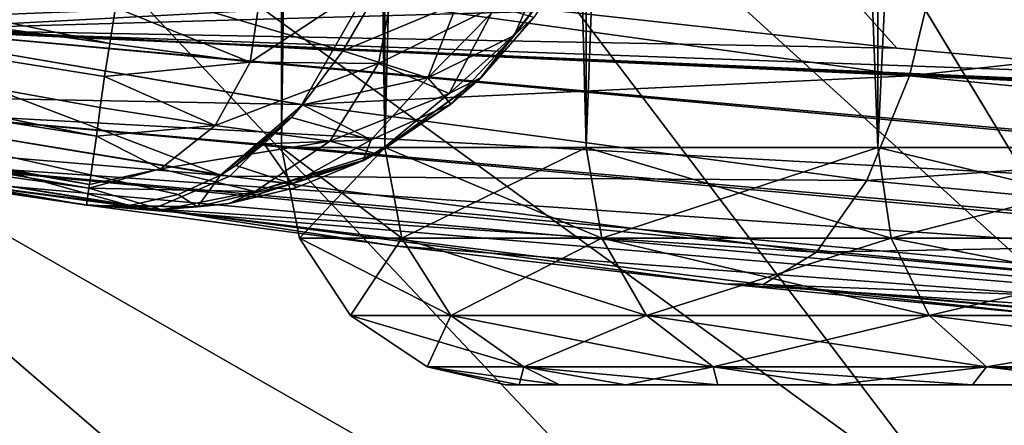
# Model space of a CAD drawing. Header units: metres. Extents: x -109 to 109, y -63 to 140.
# Tile 116 of 256: x -3.315 to -2.069, y -60.851 to -60.338. Entities that reach past the tile are written whole.
import ezdxf

# ---------------------------------------------------------------- set-up
doc = ezdxf.new("R2010")
doc.units = ezdxf.units.M
doc.layers.add('solid_502308_SW0001', color=7, linetype='CONTINUOUS')

msp = doc.modelspace()

# ---------------------------------------------------------------- linework, layer by layer
at = {"layer": 'solid_502308_SW0001'}
for points in [[(-2.983566, -60.5, 3.013585), (-2.983566, -50.599998, 3.013585), (-2.85317, -50.599998, 3.62705)], [(-2.853169, -60.5, 3.627051), (-2.983566, -60.5, 3.013585), (-2.85317, -50.599998, 3.62705)], [(-2.983566, -60.5, 2.386415), (-2.983566, -50.599998, 2.386415), (-2.983566, -50.599998, 3.013585)], [(-2.983566, -60.5, 3.013585), (-2.983566, -60.5, 2.386415), (-2.983566, -50.599998, 3.013585)], [(-2.853169, -60.5, 1.772949), (-2.85317, -50.599998, 1.772949), (-2.983566, -50.599998, 2.386415)], [(-2.983566, -60.5, 2.386415), (-2.853169, -60.5, 1.772949), (-2.983566, -50.599998, 2.386415)], [(-2.853169, -60.5, 3.627051), (-2.85317, -50.599998, 3.62705), (-2.598077, -50.599998, 4.199999)], [(-2.598076, -60.5, 1.2), (-2.598077, -50.599998, 1.200001), (-2.85317, -50.599998, 1.772949)], [(-2.853169, -60.5, 1.772949), (-2.598076, -60.5, 1.2), (-2.85317, -50.599998, 1.772949)], [(-2.598076, -60.5, 4.2), (-2.853169, -60.5, 3.627051), (-2.598077, -50.599998, 4.199999)], [(-2.598076, -60.5, 4.2), (-2.598077, -50.599998, 4.199999), (-2.229435, -50.599998, 4.707391)], [(-2.229434, -60.5, 0.692608), (-2.229435, -50.599998, 0.692609), (-2.598077, -50.599998, 1.200001)], [(-2.598076, -60.5, 1.2), (-2.229434, -60.5, 0.692608), (-2.598077, -50.599998, 1.200001)], [(-2.229434, -60.5, 4.707392), (-2.598076, -60.5, 4.2), (-2.229435, -50.599998, 4.707391)], [(-2.229434, -60.5, 4.707392), (-2.229435, -50.599998, 4.707391), (-1.763357, -50.599998, 5.12705)], [(-1.763356, -60.5, 0.272949), (-1.763357, -50.599998, 0.27295), (-2.229435, -50.599998, 0.692609)], [(-2.229434, -60.5, 0.692608), (-1.763356, -60.5, 0.272949), (-2.229435, -50.599998, 0.692609)], [(-1.763356, -60.5, 5.127051), (-2.229434, -60.5, 4.707392), (-1.763357, -50.599998, 5.12705)], [(-1.42153, -60.486435, -11.22037), (-2.320694, -59.218716, -11.798507), (-1.93555, -59.030293, -11.913515)], [(-1.42152, -60.486446, 11.120365), (-1.935551, -59.030308, 11.813507), (-2.320689, -59.218727, 11.698501)], [(-1.65689, -60.624794, -11.137659), (-2.704759, -59.441399, -11.662664), (-2.320694, -59.218716, -11.798507)], [(-1.65688, -60.624805, 11.037654), (-2.320689, -59.218727, 11.698501), (-2.704748, -59.44141, 11.56266)], [(-1.42153, -60.486435, -11.22037), (-1.65689, -60.624794, -11.137659), (-2.320694, -59.218716, -11.798507)], [(-1.65688, -60.624805, 11.037654), (-1.42152, -60.486446, 11.120365), (-2.320689, -59.218727, 11.698501)], [(-1.891532, -60.784435, -11.042276), (-3.087567, -59.698341, -11.506018), (-2.704759, -59.441399, -11.662664)], [(-1.891523, -60.784451, 10.94227), (-2.704748, -59.44141, 11.56266), (-3.087549, -59.698349, 11.406016)], [(-1.65689, -60.624794, -11.137659), (-1.891532, -60.784435, -11.042276), (-2.704759, -59.441399, -11.662664)], [(-1.891523, -60.784451, 10.94227), (-1.65688, -60.624805, 11.037654), (-2.704748, -59.44141, 11.56266)], [(-1.418214, -60.439648, 9.11051), (-2.220593, -59.829037, 9.387133), (-1.949892, -59.629402, 9.506794)], [(-2.125358, -60.965366, -10.934251), (-3.468948, -59.989548, -11.328628), (-3.087567, -59.698341, -11.506018)], [(-2.125349, -60.965378, 10.834245), (-3.087549, -59.698349, 11.406016), (-3.468925, -59.989548, 11.22863)], [(-1.891532, -60.784435, -11.042276), (-2.125358, -60.965366, -10.934251), (-3.087567, -59.698341, -11.506018)], [(-2.125349, -60.965378, 10.834245), (-1.891523, -60.784451, 10.94227), (-3.087549, -59.698349, 11.406016)], [(-1.806154, -60.410774, 9.107048), (-2.491405, -60.055035, 9.251757), (-2.220593, -59.829037, 9.387133)], [(-1.418214, -60.439648, 9.11051), (-1.806154, -60.410774, 9.107048), (-2.220593, -59.829037, 9.387133)], [(-5.176322, -59.960083, -7.185305), (-5.20625, -60.089478, -7.052371), (-3.200819, -60.368385, -7.152929)], [(-5.176322, -59.960083, -7.185305), (-3.200819, -60.368385, -7.152929), (-3.193665, -60.322979, -7.189084)], [(-2.358272, -61.16758, -10.813623), (-3.848735, -60.31501, -11.130563), (-3.468948, -59.989548, -11.328628)], [(-2.358264, -61.167591, 10.713616), (-3.468925, -59.989548, 11.22863), (-3.848706, -60.315002, 11.030569)], [(-2.125358, -60.965366, -10.934251), (-2.358272, -61.16758, -10.813623), (-3.468948, -59.989548, -11.328628)], [(-2.358264, -61.167591, 10.713616), (-2.125349, -60.965378, 10.834245), (-3.468925, -59.989548, 11.22863)], [(-2.205423, -60.374474, 9.103319), (-2.634907, -60.327358, 9.099499), (-2.491405, -60.055035, 9.251757)], [(-1.806154, -60.410774, 9.107048), (-2.205423, -60.374474, 9.103319), (-2.491405, -60.055035, 9.251757)], [(-5.20625, -60.089478, -7.052371), (-5.225446, -60.172466, -6.884875), (-3.217939, -60.485683, -7.012732)], [(-5.20625, -60.089478, -7.052371), (-3.217939, -60.485683, -7.012732), (-3.213028, -60.449226, -7.066222)], [(-5.20625, -60.089478, -7.052371), (-3.213028, -60.449226, -7.066222), (-3.207442, -60.410267, -7.112289)], [(-5.20625, -60.089478, -7.052371), (-3.207442, -60.410267, -7.112289), (-3.200819, -60.368385, -7.152929)], [(-5.225446, -60.172466, -6.884875), (-5.232026, -60.200905, -6.700001), (-3.226776, -60.546459, -6.876443)], [(-5.225446, -60.172466, -6.884875), (-3.226776, -60.546459, -6.876443), (-3.217939, -60.485683, -7.012732)], [(-3.467702, -60.350887, 8.994431), (-3.694553, -60.175777, 9.090693), (-3.120992, -60.264069, 9.09536)], [(-5.232026, -60.200905, -6.700001), (-3.22752, -60.551094, -6.860395), (-3.226776, -60.546459, -6.876443)], [(-5.232026, -60.200905, -6.700001), (-4.234962, -60.408707, -6.7), (-3.22752, -60.551094, -6.860395)], [(-3.571678, -60.341042, 5.796727), (-2.88242, -60.31332, 6.291142), (-3.478791, -60.209019, 5.717079)], [(-2.906302, -60.377872, -0.935615), (-3.570527, -60.341263, -0.398059), (-3.468465, -60.211002, -0.328949)], [(-2.906302, -60.377872, -0.935615), (-3.468465, -60.211002, -0.328949), (-2.870596, -60.316658, -0.901809)], [(-2.88242, -60.31332, 6.291142), (-2.189175, -60.409134, 6.751165), (-2.149949, -60.247032, 6.683649)], [(-2.189175, -60.409134, 6.751165), (-1.399007, -60.322109, 7.005157), (-2.149949, -60.247032, 6.683649)], [(-2.643935, -60.254139, -1.136084), (-2.798635, -60.411674, -1.086785), (-2.761025, -60.317566, -1.002949)], [(-2.643935, -60.254139, -1.136084), (-2.689561, -60.358315, -1.22965), (-2.798635, -60.411674, -1.086785)], [(-2.622657, -60.271202, -1.313693), (-2.689561, -60.358315, -1.22965), (-2.643935, -60.254139, -1.136084)], [(-3.467702, -60.350887, 8.994431), (-3.120992, -60.264069, 9.09536), (-2.757949, -60.312321, 9.098443)], [(-3.023538, -60.392155, -7.117009), (-2.860823, -60.393593, -7.02592), (-2.836937, -60.268894, -7.124198)], [(-3.008536, -60.293491, -7.191778), (-3.023538, -60.392155, -7.117009), (-2.836937, -60.268894, -7.124198)], [(-2.836937, -60.268894, -7.124198), (-2.860823, -60.393593, -7.02592), (-2.713498, -60.321457, -6.934558)], [(-2.622657, -60.271202, -1.313693), (-2.733085, -60.413486, -1.313708), (-2.689561, -60.358315, -1.22965)], [(-2.730973, -60.411499, -6.69996), (-2.733085, -60.413486, -1.313708), (-2.622657, -60.271202, -1.313693)], [(-2.664345, -60.335796, -6.699948), (-2.730973, -60.411499, -6.69996), (-2.622657, -60.271202, -1.313693)], [(-3.193665, -60.322979, -7.189084), (-3.023538, -60.392155, -7.117009), (-3.008536, -60.293491, -7.191778)], [(-2.839173, -61.369846, -10.674487), (-4.226761, -60.674732, -10.911893), (-3.848735, -60.31501, -11.130563)], [(-2.585519, -61.401382, 10.575279), (-3.848706, -60.315002, 11.030569), (-4.226725, -60.674721, 10.811903)], [(-2.585517, -61.401382, -10.675279), (-2.839173, -61.369846, -10.674487), (-3.848735, -60.31501, -11.130563)], [(-2.358272, -61.16758, -10.813623), (-2.585517, -61.401382, -10.675279), (-3.848735, -60.31501, -11.130563)], [(-2.585519, -61.401382, 10.575279), (-2.358264, -61.167591, 10.713616), (-3.848706, -60.315002, 11.030569)], [(-3.571678, -60.341042, 5.796727), (-2.958066, -60.44553, 6.387311), (-2.88242, -60.31332, 6.291142)], [(-3.467702, -60.350887, 8.994431), (-2.757949, -60.312321, 9.098443), (-2.634907, -60.327358, 9.099499)], [(-3.193665, -60.322979, -7.189084), (-3.200819, -60.368385, -7.152929), (-3.023538, -60.392155, -7.117009)], [(-2.958066, -60.44553, 6.387311), (-2.189175, -60.409134, 6.751165), (-2.88242, -60.31332, 6.291142)], [(-2.761025, -60.317566, -1.002949), (-2.906302, -60.377872, -0.935615), (-2.870596, -60.316658, -0.901809)], [(-2.798635, -60.411674, -1.086785), (-2.906302, -60.377872, -0.935615), (-2.761025, -60.317566, -1.002949)], [(-2.860823, -60.393593, -7.02592), (-2.771424, -60.431461, -6.819576), (-2.713498, -60.321457, -6.934558)], [(-2.713498, -60.321457, -6.934558), (-2.771424, -60.431461, -6.819576), (-2.664345, -60.335796, -6.699948)], [(-2.189175, -60.409134, 6.751165), (-1.41993, -60.48428, 7.080376), (-1.399007, -60.322109, 7.005157)], [(-3.467702, -60.350887, 8.994431), (-2.634907, -60.327358, 9.099499), (-2.205423, -60.374474, 9.103319)], [(-2.771424, -60.431461, -6.819576), (-2.730973, -60.411499, -6.69996), (-2.664345, -60.335796, -6.699948)], [(-3.060846, -60.53474, -1.105297), (-3.694796, -60.429733, -0.49234), (-3.570527, -60.341263, -0.398059)], [(-3.685076, -60.431492, 5.903551), (-2.958066, -60.44553, 6.387311), (-3.571678, -60.341042, 5.796727)], [(-2.906302, -60.377872, -0.935615), (-2.957071, -60.446053, -0.988636), (-3.570527, -60.341263, -0.398059)], [(-3.060846, -60.53474, -1.105297), (-3.570527, -60.341263, -0.398059), (-2.957071, -60.446053, -0.988636)], [(-3.467702, -60.350887, 8.994431), (-0.6, -60.612568, 9.018012), (-3.480761, -60.45446, 8.861585)], [(-3.467702, -60.350887, 8.994431), (-0.743621, -60.470123, 9.118194), (-0.6, -60.476974, 9.118011)], [(-3.467702, -60.350887, 8.994431), (-0.6, -60.476974, 9.118011), (-0.6, -60.607105, 9.023307)], [(-3.467702, -60.350887, 8.994431), (-2.205423, -60.374474, 9.103319), (-1.806154, -60.410774, 9.107048)], [(-3.467702, -60.350887, 8.994431), (-1.806154, -60.410774, 9.107048), (-1.418214, -60.439648, 9.11051)], [(-3.467702, -60.350887, 8.994431), (-1.418214, -60.439648, 9.11051), (-1.222296, -60.451004, 9.112607)], [(-3.467702, -60.350887, 8.994431), (-1.222296, -60.451004, 9.112607), (-1.023762, -60.462276, 9.11387)], [(-3.467702, -60.350887, 8.994431), (-1.023762, -60.462276, 9.11387), (-0.885637, -60.466412, 9.116128)], [(-3.467702, -60.350887, 8.994431), (-0.885637, -60.466412, 9.116128), (-0.743621, -60.470123, 9.118194)], [(-3.467702, -60.350887, 8.994431), (-0.6, -60.607105, 9.023307), (-0.6, -60.612568, 9.018012)], [(-2.689561, -60.358315, -1.22965), (-2.769368, -60.445301, -1.313643), (-2.798635, -60.411674, -1.086785)], [(-2.733085, -60.413486, -1.313708), (-2.769368, -60.445301, -1.313643), (-2.689561, -60.358315, -1.22965)], [(-3.200819, -60.368385, -7.152929), (-3.207442, -60.410267, -7.112289), (-3.023538, -60.392155, -7.117009)], [(-2.798635, -60.411674, -1.086785), (-2.957071, -60.446053, -0.988636), (-2.906302, -60.377872, -0.935615)], [(-3.207442, -60.410267, -7.112289), (-3.067478, -60.472126, -7.032016), (-3.023538, -60.392155, -7.117009)], [(-3.023538, -60.392155, -7.117009), (-3.067478, -60.472126, -7.032016), (-2.860823, -60.393593, -7.02592)], [(-3.067478, -60.472126, -7.032016), (-2.922745, -60.492073, -6.91526), (-2.860823, -60.393593, -7.02592)], [(-2.860823, -60.393593, -7.02592), (-2.922745, -60.492073, -6.91526), (-2.771424, -60.431461, -6.819576)], [(-4.234962, -60.408707, -6.7), (-3.593789, -60.518593, -1.008818), (-3.230265, -60.572762, -1.313672)], [(-4.234962, -60.408707, -6.7), (-3.230265, -60.572762, -1.313672), (-3.230213, -60.572769, -4.006842)], [(-4.234962, -60.408707, -6.7), (-3.230213, -60.572769, -4.006842), (-3.230214, -60.572769, -6.7)], [(-4.234962, -60.408707, -6.7), (-3.230214, -60.572769, -6.7), (-3.22752, -60.551094, -6.860395)], [(-3.207442, -60.410267, -7.112289), (-3.213028, -60.449226, -7.066222), (-3.067478, -60.472126, -7.032016)], [(-2.958066, -60.44553, 6.387311), (-2.243083, -60.541462, 6.86106), (-2.189175, -60.409134, 6.751165)], [(-2.730973, -60.411499, -6.69996), (-2.863606, -60.507782, -6.70003), (-2.733085, -60.413486, -1.313708)], [(-2.771424, -60.431461, -6.819576), (-2.863606, -60.507782, -6.70003), (-2.730973, -60.411499, -6.69996)], [(-2.243083, -60.541462, 6.86106), (-1.41993, -60.48428, 7.080376), (-2.189175, -60.409134, 6.751165)], [(-2.870442, -60.489998, -1.164304), (-2.957071, -60.446053, -0.988636), (-2.798635, -60.411674, -1.086785)], [(-2.769368, -60.445301, -1.313643), (-2.870442, -60.489998, -1.164304), (-2.798635, -60.411674, -1.086785)], [(-2.863606, -60.507782, -6.70003), (-2.769368, -60.445301, -1.313643), (-2.733085, -60.413486, -1.313708)], [(-3.176157, -60.57299, -1.237081), (-3.832505, -60.468113, -0.600662), (-3.694796, -60.429733, -0.49234)], [(-3.807952, -60.472408, 6.028955), (-3.048933, -60.536163, 6.513956), (-3.685076, -60.431492, 5.903551)], [(-3.114579, -60.559151, -1.165393), (-3.694796, -60.429733, -0.49234), (-3.060846, -60.53474, -1.105297)], [(-3.114579, -60.559151, -1.165393), (-3.176157, -60.57299, -1.237081), (-3.694796, -60.429733, -0.49234)], [(-3.685076, -60.431492, 5.903551), (-3.048933, -60.536163, 6.513956), (-2.958066, -60.44553, 6.387311)], [(-2.922745, -60.492073, -6.91526), (-2.863606, -60.507782, -6.70003), (-2.771424, -60.431461, -6.819576)], [(-2.971246, -60.461933, -1.004286), (-3.060846, -60.53474, -1.105297), (-2.957071, -60.446053, -0.988636)], [(-3.048933, -60.536163, 6.513956), (-2.243083, -60.541462, 6.86106), (-2.958066, -60.44553, 6.387311)], [(-2.870442, -60.489998, -1.164304), (-2.971246, -60.461933, -1.004286), (-2.957071, -60.446053, -0.988636)], [(-2.769368, -60.445301, -1.313643), (-2.880849, -60.516628, -1.313693), (-2.870442, -60.489998, -1.164304)], [(-2.878384, -60.515419, -6.700051), (-2.880849, -60.516628, -1.313693), (-2.769368, -60.445301, -1.313643)], [(-2.863606, -60.507782, -6.70003), (-2.878384, -60.515419, -6.700051), (-2.769368, -60.445301, -1.313643)], [(-3.480761, -60.45446, 8.861585), (-0.6, -60.715225, 8.883898), (-3.488509, -60.517193, 8.704907)], [(-3.480761, -60.45446, 8.861585), (-0.6, -60.612568, 9.018012), (-0.6, -60.707378, 8.897451)], [(-3.480761, -60.45446, 8.861585), (-0.6, -60.707378, 8.897451), (-0.6, -60.715225, 8.883898)], [(-3.213028, -60.449226, -7.066222), (-3.217939, -60.485683, -7.012732), (-3.067478, -60.472126, -7.032016)], [(-3.593789, -60.518593, -1.008818), (-3.832505, -60.468113, -0.600662), (-3.176157, -60.57299, -1.237081)], [(-3.807952, -60.472408, 6.028955), (-3.146085, -60.577198, 6.660336), (-3.048933, -60.536163, 6.513956)], [(-3.235305, -60.572048, 6.709774), (-3.146085, -60.577198, 6.660336), (-3.807952, -60.472408, 6.028955)], [(-3.601503, -60.51738, 6.401675), (-3.235305, -60.572048, 6.709774), (-3.807952, -60.472408, 6.028955)], [(-3.217939, -60.485683, -7.012732), (-3.136706, -60.526764, -6.943857), (-3.067478, -60.472126, -7.032016)], [(-3.067478, -60.472126, -7.032016), (-3.136706, -60.526764, -6.943857), (-2.922745, -60.492073, -6.91526)], [(-2.971246, -60.461933, -1.004286), (-3.041311, -60.522655, -1.083487), (-3.060846, -60.53474, -1.105297)], [(-2.971246, -60.461933, -1.004286), (-3.005557, -60.495274, -1.04306), (-3.041311, -60.522655, -1.083487)], [(-2.870442, -60.489998, -1.164304), (-3.005557, -60.495274, -1.04306), (-2.971246, -60.461933, -1.004286)], [(-3.217939, -60.485683, -7.012732), (-3.226776, -60.546459, -6.876443), (-3.136706, -60.526764, -6.943857)], [(-2.243083, -60.541462, 6.86106), (-1.448201, -60.616516, 7.199726), (-1.41993, -60.48428, 7.080376)], [(-3.136706, -60.526764, -6.943857), (-3.017209, -60.555599, -6.802037), (-2.922745, -60.492073, -6.91526)], [(-2.970392, -60.545925, -1.228972), (-3.041311, -60.522655, -1.083487), (-3.005557, -60.495274, -1.04306)], [(-2.922745, -60.492073, -6.91526), (-3.017209, -60.555599, -6.802037), (-2.863606, -60.507782, -6.70003)], [(-2.970392, -60.545925, -1.228972), (-3.005557, -60.495274, -1.04306), (-2.870442, -60.489998, -1.164304)], [(-2.880849, -60.516628, -1.313693), (-2.970392, -60.545925, -1.228972), (-2.870442, -60.489998, -1.164304)], [(-3.017209, -60.555599, -6.802037), (-2.878384, -60.515419, -6.700051), (-2.863606, -60.507782, -6.70003)], [(-2.831537, -60.614586, 1.779978), (-2.853169, -60.5, 1.772949), (-2.983566, -60.5, 2.386415)], [(-2.960944, -60.614586, 2.388792), (-2.983566, -60.5, 2.386415), (-2.983566, -60.5, 3.013585)], [(-2.960944, -60.614586, 2.388792), (-2.831537, -60.614586, 1.779978), (-2.983566, -60.5, 2.386415)], [(-2.960944, -60.614586, 3.011208), (-2.983566, -60.5, 3.013585), (-2.853169, -60.5, 3.627051)], [(-2.960944, -60.614586, 3.011208), (-2.960944, -60.614586, 2.388792), (-2.983566, -60.5, 3.013585)], [(-2.831537, -60.614586, 3.620022), (-2.960944, -60.614586, 3.011208), (-2.853169, -60.5, 3.627051)], [(-2.578377, -60.614586, 1.211373), (-2.598076, -60.5, 1.2), (-2.853169, -60.5, 1.772949)], [(-2.831537, -60.614586, 1.779978), (-2.578377, -60.614586, 1.211373), (-2.853169, -60.5, 1.772949)], [(-2.831537, -60.614586, 3.620022), (-2.853169, -60.5, 3.627051), (-2.598076, -60.5, 4.2)], [(-2.578377, -60.614586, 4.188627), (-2.831537, -60.614586, 3.620022), (-2.598076, -60.5, 4.2)], [(-2.212531, -60.614586, 0.707828), (-2.229434, -60.5, 0.692608), (-2.598076, -60.5, 1.2)], [(-2.578377, -60.614586, 1.211373), (-2.212531, -60.614586, 0.707828), (-2.598076, -60.5, 1.2)], [(-2.578377, -60.614586, 4.188627), (-2.598076, -60.5, 4.2), (-2.229434, -60.5, 4.707392)], [(-2.212531, -60.614586, 4.692172), (-2.578377, -60.614586, 4.188627), (-2.229434, -60.5, 4.707392)], [(-1.749986, -60.614586, 0.291351), (-1.763356, -60.5, 0.272949), (-2.229434, -60.5, 0.692608)], [(-2.212531, -60.614586, 0.707828), (-1.749986, -60.614586, 0.291351), (-2.229434, -60.5, 0.692608)], [(-2.212531, -60.614586, 4.692172), (-2.229434, -60.5, 4.707392), (-1.763356, -60.5, 5.127051)], [(-1.749986, -60.614586, 5.108649), (-2.212531, -60.614586, 4.692172), (-1.763356, -60.5, 5.127051)], [(-3.491304, -60.534454, 8.561149), (-3.235305, -60.572048, 6.709774), (-3.601503, -60.51738, 6.401675)], [(-3.181205, -60.573494, -1.243364), (-3.593789, -60.518593, -1.008818), (-3.176157, -60.57299, -1.237081)], [(-3.222061, -60.5737, -1.299895), (-3.230265, -60.572762, -1.313672), (-3.593789, -60.518593, -1.008818)], [(-3.181205, -60.573494, -1.243364), (-3.222061, -60.5737, -1.299895), (-3.593789, -60.518593, -1.008818)], [(-3.491304, -60.534454, 8.561149), (-3.488509, -60.517193, 8.704907), (-0.6, -60.792152, 8.590033)], [(-3.488509, -60.517193, 8.704907), (-0.6, -60.776447, 8.726357), (-0.6, -60.792152, 8.590033)], [(-3.488509, -60.517193, 8.704907), (-0.6, -60.715225, 8.883898), (-0.6, -60.776447, 8.726357)], [(-2.970392, -60.545925, -1.228972), (-3.060846, -60.53474, -1.105297), (-3.041311, -60.522655, -1.083487)], [(-2.878384, -60.515419, -6.700051), (-3.050077, -60.570847, -6.699975), (-2.880849, -60.516628, -1.313693)], [(-3.017209, -60.555599, -6.802037), (-3.050077, -60.570847, -6.699975), (-2.878384, -60.515419, -6.700051)], [(-3.050077, -60.570847, -6.699975), (-2.964648, -60.550415, -1.313744), (-2.880849, -60.516628, -1.313693)], [(-2.880849, -60.516628, -1.313693), (-2.964648, -60.550415, -1.313744), (-2.970392, -60.545925, -1.228972)], [(-3.491304, -60.534454, 8.561149), (-0.6, -60.792152, 8.590033), (-3.235305, -60.572048, 6.709774)], [(-3.136706, -60.526764, -6.943857), (-3.22752, -60.551094, -6.860395), (-3.017209, -60.555599, -6.802037)], [(-3.226776, -60.546459, -6.876443), (-3.22752, -60.551094, -6.860395), (-3.136706, -60.526764, -6.943857)], [(-3.146085, -60.577198, 6.660336), (-2.30691, -60.632126, 7.003433), (-3.048933, -60.536163, 6.513956)], [(-3.090057, -60.574745, -1.275334), (-3.114579, -60.559151, -1.165393), (-3.060846, -60.53474, -1.105297)], [(-3.090057, -60.574745, -1.275334), (-3.060846, -60.53474, -1.105297), (-2.970392, -60.545925, -1.228972)], [(-3.048933, -60.536163, 6.513956), (-2.30691, -60.632126, 7.003433), (-2.243083, -60.541462, 6.86106)], [(-3.052086, -60.571163, -1.313691), (-3.090057, -60.574745, -1.275334), (-2.970392, -60.545925, -1.228972)], [(-2.964648, -60.550415, -1.313744), (-3.052086, -60.571163, -1.313691), (-2.970392, -60.545925, -1.228972)], [(-2.30691, -60.632126, 7.003433), (-1.448201, -60.616516, 7.199726), (-2.243083, -60.541462, 6.86106)], [(-3.22752, -60.551094, -6.860395), (-3.230214, -60.572769, -6.7), (-3.1346, -60.578526, -6.699915)], [(-3.22752, -60.551094, -6.860395), (-3.1346, -60.578526, -6.699915), (-3.017209, -60.555599, -6.802037)], [(-3.090057, -60.574745, -1.275334), (-3.176157, -60.57299, -1.237081), (-3.114579, -60.559151, -1.165393)], [(-3.017209, -60.555599, -6.802037), (-3.1346, -60.578526, -6.699915), (-3.050077, -60.570847, -6.699975)], [(-3.050077, -60.570847, -6.699975), (-3.052086, -60.571163, -1.313691), (-2.964648, -60.550415, -1.313744)], [(-3.235305, -60.572048, 6.709774), (-0.6, -60.792152, 8.590033), (-2.841321, -60.624252, 6.983712)], [(-3.235305, -60.572048, 6.709774), (-2.841321, -60.624252, 6.983712), (-3.146085, -60.577198, 6.660336)], [(-3.141081, -60.578613, -1.313621), (-3.230265, -60.572762, -1.313672), (-3.222061, -60.5737, -1.299895)], [(-3.230213, -60.572769, -4.006842), (-3.230265, -60.572762, -1.313672), (-3.141081, -60.578613, -1.313621)], [(-3.230214, -60.572769, -6.7), (-3.230213, -60.572769, -4.006842), (-3.141081, -60.578613, -1.313621)], [(-3.1346, -60.578526, -6.699915), (-3.230214, -60.572769, -6.7), (-3.141081, -60.578613, -1.313621)], [(-3.181205, -60.573494, -1.243364), (-3.176157, -60.57299, -1.237081), (-3.222061, -60.5737, -1.299895)], [(-3.090057, -60.574745, -1.275334), (-3.222061, -60.5737, -1.299895), (-3.176157, -60.57299, -1.237081)], [(-3.052086, -60.571163, -1.313691), (-3.141081, -60.578613, -1.313621), (-3.090057, -60.574745, -1.275334)], [(-3.1346, -60.578526, -6.699915), (-3.141081, -60.578613, -1.313621), (-3.052086, -60.571163, -1.313691)], [(-3.050077, -60.570847, -6.699975), (-3.1346, -60.578526, -6.699915), (-3.052086, -60.571163, -1.313691)], [(-3.141081, -60.578613, -1.313621), (-3.222061, -60.5737, -1.299895), (-3.090057, -60.574745, -1.275334)], [(-3.146085, -60.577198, 6.660336), (-2.374326, -60.673058, 7.165831), (-2.30691, -60.632126, 7.003433)], [(-2.423389, -60.672176, 7.220845), (-2.374326, -60.673058, 7.165831), (-3.146085, -60.577198, 6.660336)], [(-2.841321, -60.624252, 6.983712), (-2.423389, -60.672176, 7.220845), (-3.146085, -60.577198, 6.660336)], [(-2.769681, -60.712048, 1.800076), (-2.831537, -60.614586, 1.779978), (-2.960944, -60.614586, 2.388792)], [(-2.896262, -60.712048, 2.395591), (-2.960944, -60.614586, 2.388792), (-2.960944, -60.614586, 3.011208)], [(-2.896262, -60.712048, 2.395591), (-2.769681, -60.712048, 1.800076), (-2.960944, -60.614586, 2.388792)], [(-2.896262, -60.712048, 3.004409), (-2.960944, -60.614586, 3.011208), (-2.831537, -60.614586, 3.620022)], [(-2.896262, -60.712048, 3.004409), (-2.896262, -60.712048, 2.395591), (-2.960944, -60.614586, 3.011208)], [(-2.769681, -60.712048, 3.599924), (-2.896262, -60.712048, 3.004409), (-2.831537, -60.614586, 3.620022)], [(-2.522053, -60.712048, 1.243892), (-2.578377, -60.614586, 1.211373), (-2.831537, -60.614586, 1.779978)], [(-2.769681, -60.712048, 1.800076), (-2.522053, -60.712048, 1.243892), (-2.831537, -60.614586, 1.779978)], [(-2.769681, -60.712048, 3.599924), (-2.831537, -60.614586, 3.620022), (-2.578377, -60.614586, 4.188627)], [(-2.522053, -60.712048, 4.156108), (-2.769681, -60.712048, 3.599924), (-2.578377, -60.614586, 4.188627)], [(-2.164198, -60.712048, 0.751348), (-2.212531, -60.614586, 0.707828), (-2.578377, -60.614586, 1.211373)], [(-2.522053, -60.712048, 1.243892), (-2.164198, -60.712048, 0.751348), (-2.578377, -60.614586, 1.211373)], [(-2.522053, -60.712048, 4.156108), (-2.578377, -60.614586, 4.188627), (-2.212531, -60.614586, 4.692172)], [(-2.164198, -60.712048, 4.648653), (-2.522053, -60.712048, 4.156108), (-2.212531, -60.614586, 4.692172)], [(-2.30691, -60.632126, 7.003433), (-1.481315, -60.706955, 7.352484), (-1.448201, -60.616516, 7.199726)], [(-1.711757, -60.712048, 0.343968), (-1.749986, -60.614586, 0.291351), (-2.212531, -60.614586, 0.707828)], [(-2.164198, -60.712048, 0.751348), (-1.711757, -60.712048, 0.343968), (-2.212531, -60.614586, 0.707828)], [(-2.164198, -60.712048, 4.648653), (-2.212531, -60.614586, 4.692172), (-1.749986, -60.614586, 5.108649)], [(-1.711757, -60.712048, 5.056032), (-2.164198, -60.712048, 4.648653), (-1.749986, -60.614586, 5.108649)], [(-2.841321, -60.624252, 6.983712), (-0.6, -60.792152, 8.590033), (-2.423389, -60.672176, 7.220845)], [(-2.374326, -60.673058, 7.165831), (-1.481315, -60.706955, 7.352484), (-2.30691, -60.632126, 7.003433)], [(-2.423389, -60.672176, 7.220845), (-0.6, -60.792152, 8.590033), (-1.985672, -60.714176, 7.419043)], [(-2.423389, -60.672176, 7.220845), (-1.985672, -60.714176, 7.419043), (-2.374326, -60.673058, 7.165831)], [(-2.374326, -60.673058, 7.165831), (-1.515959, -60.747509, 7.525064), (-1.481315, -60.706955, 7.352484)], [(-1.53263, -60.748856, 7.57664), (-1.515959, -60.747509, 7.525064), (-2.374326, -60.673058, 7.165831)], [(-1.985672, -60.714176, 7.419043), (-1.53263, -60.748856, 7.57664), (-2.374326, -60.673058, 7.165831)], [(-2.839173, -61.369846, -10.674487), (-3.562673, -61.264652, -10.672494), (-4.226761, -60.674732, -10.911893)], [(-2.838664, -61.369911, 10.574489), (-2.585519, -61.401382, 10.575279), (-4.226725, -60.674721, 10.811903)], [(-3.561692, -61.264812, 10.572496), (-2.838664, -61.369911, 10.574489), (-4.226725, -60.674721, 10.811903)], [(-2.677039, -60.777164, 1.830177), (-2.769681, -60.712048, 1.800076), (-2.896262, -60.712048, 2.395591)], [(-2.799385, -60.777164, 2.405773), (-2.896262, -60.712048, 2.395591), (-2.896262, -60.712048, 3.004409)], [(-2.799385, -60.777164, 2.405773), (-2.677039, -60.777164, 1.830177), (-2.896262, -60.712048, 2.395591)], [(-2.799385, -60.777164, 2.994227), (-2.896262, -60.712048, 3.004409), (-2.769681, -60.712048, 3.599924)], [(-2.799385, -60.777164, 2.994227), (-2.799385, -60.777164, 2.405773), (-2.896262, -60.712048, 3.004409)], [(-2.677039, -60.777164, 3.569823), (-2.799385, -60.777164, 2.994227), (-2.769681, -60.712048, 3.599924)], [(-2.437693, -60.777164, 1.292598), (-2.522053, -60.712048, 1.243892), (-2.769681, -60.712048, 1.800076)], [(-2.677039, -60.777164, 1.830177), (-2.437693, -60.777164, 1.292598), (-2.769681, -60.712048, 1.800076)], [(-2.677039, -60.777164, 3.569823), (-2.769681, -60.712048, 3.599924), (-2.522053, -60.712048, 4.156108)], [(-2.437693, -60.777164, 4.107402), (-2.677039, -60.777164, 3.569823), (-2.522053, -60.712048, 4.156108)], [(-2.091808, -60.777164, 0.816528), (-2.164198, -60.712048, 0.751348), (-2.522053, -60.712048, 1.243892)], [(-2.437693, -60.777164, 1.292598), (-2.091808, -60.777164, 0.816528), (-2.522053, -60.712048, 1.243892)], [(-2.437693, -60.777164, 4.107402), (-2.522053, -60.712048, 4.156108), (-2.164198, -60.712048, 4.648653)], [(-2.091808, -60.777164, 4.583472), (-2.437693, -60.777164, 4.107402), (-2.164198, -60.712048, 4.648653)], [(-1.654501, -60.777164, 0.422775), (-1.711757, -60.712048, 0.343968), (-2.164198, -60.712048, 0.751348)], [(-2.091808, -60.777164, 0.816528), (-1.654501, -60.777164, 0.422775), (-2.164198, -60.712048, 0.751348)], [(-2.091808, -60.777164, 4.583472), (-2.164198, -60.712048, 4.648653), (-1.711757, -60.712048, 5.056032)], [(-1.654501, -60.777164, 4.977225), (-2.091808, -60.777164, 4.583472), (-1.711757, -60.712048, 5.056032)], [(-2.799385, -60.777164, 2.994227), (-2.682969, -60.799999, 3.002658), (-2.699984, -60.799999, 2.699996)], [(-2.677039, -60.777164, 3.569823), (-2.682969, -60.799999, 3.002658), (-2.799385, -60.777164, 2.994227)], [(-2.799385, -60.777164, 2.405773), (-2.699984, -60.799999, 2.699996), (-2.682968, -60.799999, 2.397335)], [(-2.799385, -60.777164, 2.994227), (-2.699984, -60.799999, 2.699996), (-2.799385, -60.777164, 2.405773)], [(-2.799385, -60.777164, 2.405773), (-2.682968, -60.799999, 2.397335), (-2.632129, -60.799999, 2.098468)], [(-2.799385, -60.777164, 2.405773), (-2.632129, -60.799999, 2.098468), (-2.677039, -60.777164, 1.830177)], [(-2.677039, -60.777164, 3.569823), (-2.63213, -60.799999, 3.301525), (-2.682969, -60.799999, 3.002658)], [(-2.677039, -60.777164, 3.569823), (-2.5481, -60.799999, 3.592837), (-2.63213, -60.799999, 3.301525)], [(-2.437693, -60.777164, 4.107402), (-2.5481, -60.799999, 3.592837), (-2.677039, -60.777164, 3.569823)], [(-2.677039, -60.777164, 1.830177), (-2.632129, -60.799999, 2.098468), (-2.548097, -60.799999, 1.807156)], [(-2.677039, -60.777164, 1.830177), (-2.548097, -60.799999, 1.807156), (-2.431922, -60.799999, 1.527077)], [(-2.677039, -60.777164, 1.830177), (-2.431922, -60.799999, 1.527077), (-2.437693, -60.777164, 1.292598)], [(-2.437693, -60.777164, 4.107402), (-2.431925, -60.799999, 3.872917), (-2.5481, -60.799999, 3.592837)], [(-2.437693, -60.777164, 4.107402), (-2.285066, -60.799999, 4.138219), (-2.431925, -60.799999, 3.872917)], [(-2.091808, -60.777164, 4.583472), (-2.285066, -60.799999, 4.138219), (-2.437693, -60.777164, 4.107402)], [(-2.437693, -60.777164, 1.292598), (-2.431922, -60.799999, 1.527077), (-2.285061, -60.799999, 1.261774)], [(-2.437693, -60.777164, 1.292598), (-2.285061, -60.799999, 1.261774), (-2.109358, -60.799999, 1.014595)], [(-2.437693, -60.777164, 1.292598), (-2.109358, -60.799999, 1.014595), (-2.091808, -60.777164, 0.816528)], [(-2.091808, -60.777164, 4.583472), (-2.109364, -60.799999, 4.385398), (-2.285066, -60.799999, 4.138219)], [(-1.249349, -61.522026, -10.680181), (-2.125358, -60.965366, -10.934251), (-1.891532, -60.784435, -11.042276)], [(-1.249596, -61.522015, 10.580179), (-1.891523, -60.784451, 10.94227), (-2.125349, -60.965378, 10.834245)], [(-2.091808, -60.777164, 4.583472), (-1.907022, -60.799999, 4.611335), (-2.109364, -60.799999, 4.385398)], [(-2.091808, -60.777164, 0.816528), (-2.109358, -60.799999, 1.014595), (-1.907017, -60.799999, 0.78866)], [(-1.654501, -60.777164, 4.977225), (-1.907022, -60.799999, 4.611335), (-2.091808, -60.777164, 4.583472)], [(-2.091808, -60.777164, 0.816528), (-1.907017, -60.799999, 0.78866), (-1.68077, -60.799999, 0.586959)], [(-2.091808, -60.777164, 0.816528), (-1.68077, -60.799999, 0.586959), (-1.654501, -60.777164, 0.422775)], [(-2.682968, -60.799999, 2.397335), (-2.699984, -60.799999, 2.699996), (-2.682969, -60.799999, 3.002658)], [(-2.682968, -60.799999, 2.397335), (-2.682969, -60.799999, 3.002658), (-2.63213, -60.799999, 3.301525)], [(-2.632129, -60.799999, 2.098468), (-2.682968, -60.799999, 2.397335), (-2.63213, -60.799999, 3.301525)], [(-2.632129, -60.799999, 2.098468), (-2.63213, -60.799999, 3.301525), (-2.5481, -60.799999, 3.592837)], [(-2.548097, -60.799999, 1.807156), (-2.632129, -60.799999, 2.098468), (-2.5481, -60.799999, 3.592837)], [(-2.548097, -60.799999, 1.807156), (-2.5481, -60.799999, 3.592837), (-2.431925, -60.799999, 3.872917)], [(-2.431922, -60.799999, 1.527077), (-2.548097, -60.799999, 1.807156), (-2.431925, -60.799999, 3.872917)], [(-2.431922, -60.799999, 1.527077), (-2.431925, -60.799999, 3.872917), (-2.285066, -60.799999, 4.138219)], [(-2.285061, -60.799999, 1.261774), (-2.431922, -60.799999, 1.527077), (-2.285066, -60.799999, 4.138219)], [(-2.285061, -60.799999, 1.261774), (-2.285066, -60.799999, 4.138219), (-2.109364, -60.799999, 4.385398)], [(-2.109358, -60.799999, 1.014595), (-2.285061, -60.799999, 1.261774), (-2.109364, -60.799999, 4.385398)], [(-2.109358, -60.799999, 1.014595), (-2.109364, -60.799999, 4.385398), (-1.907022, -60.799999, 4.611335)], [(-1.907017, -60.799999, 0.78866), (-2.109358, -60.799999, 1.014595), (-1.907022, -60.799999, 4.611335)]]:
    msp.add_3dface(points, dxfattribs=at)

doc.saveas('drawing.dxf')
